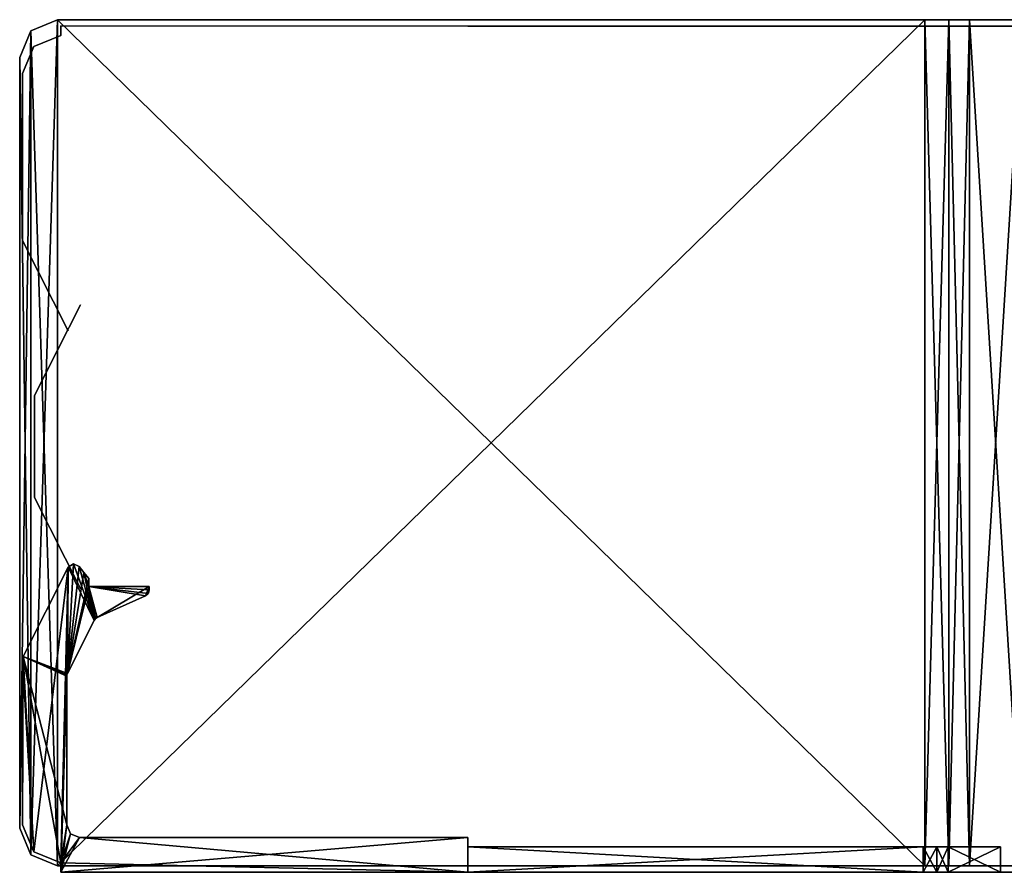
# Model space of a CAD drawing. Header units: millimetres. Extents: x -95 to 107, y -68 to 6.
# Tile 1 of 21: x -95 to -17, y -65 to 2. Entities that reach past the tile are written whole.
import ezdxf

# ---------------------------------------------------------------- set-up
doc = ezdxf.new("R2010")
doc.units = ezdxf.units.MM
doc.header["$LTSCALE"] = 101.851852
doc.layers.get('0').update_dxf_attribs({"linetype": 'CONTINUOUS'})

msp = doc.modelspace()

# ---------------------------------------------------------------- linework, layer by layer
at = {"color": 0, "linetype": 'Continuous'}
for points in [[(-91.603, -64.5, 247.3), (-93.724, -63.621, 247.3), (-91.603, 2.5, 247.3), (-91.603, -64.5, 247.3)], [(-91.603, 2.5, 247.3), (-93.724, -63.621, 247.3), (-93.724, 1.621, 247.3), (-91.603, 2.5, 247.3)], [(-91.603, -64.5, 249.8), (-91.603, 2.5, 249.8), (-93.724, 1.621, 249.8), (-91.603, -64.5, 249.8)], [(-91.603, 2.5, 247.3), (-93.724, 1.621, 247.3), (-91.603, 2.5, 249.8), (-91.603, 2.5, 247.3)], [(-91.603, 2.5, 249.8), (-93.724, 1.621, 247.3), (-93.724, 1.621, 249.8), (-91.603, 2.5, 249.8)], [(-91.603, 2.5, -247.3), (-91.603, 2.5, -249.8), (-93.724, 1.621, -249.8), (-91.603, 2.5, -247.3)], [(-91.603, 2.5, -247.3), (-93.724, 1.621, -249.8), (-93.724, 1.621, -247.3), (-91.603, 2.5, -247.3)], [(-91.603, 2.5, -247.3), (-93.724, 1.621, -247.3), (-91.603, -64.5, -247.3), (-91.603, 2.5, -247.3)], [(-93.724, 1.621, -249.8), (-91.603, 2.5, -249.8), (-93.724, -63.621, -249.8), (-93.724, 1.621, -249.8)], [(-91.603, 2.5, -249.8), (-91.603, -64.5, -249.8), (-93.724, -63.621, -249.8), (-91.603, 2.5, -249.8)], [(-22.974, -64.5, 247.3), (-91.603, -64.5, 247.3), (-22.974, 2.5, 247.3), (-22.974, -64.5, 247.3)], [(-22.974, 2.5, 247.3), (-91.603, -64.5, 247.3), (-91.603, 2.5, 247.3), (-22.974, 2.5, 247.3)], [(-91.603, -64.5, 249.8), (-22.974, -64.5, 249.8), (-91.603, 2.5, 249.8), (-91.603, -64.5, 249.8)], [(-22.974, -64.5, 249.8), (-22.974, 2.5, 249.8), (-91.603, 2.5, 249.8), (-22.974, -64.5, 249.8)], [(-22.974, 2.5, 247.3), (-91.603, 2.5, 247.3), (-22.974, 2.5, 249.8), (-22.974, 2.5, 247.3)], [(-22.974, 2.5, 249.8), (-91.603, 2.5, 247.3), (-91.603, 2.5, 249.8), (-22.974, 2.5, 249.8)], [(-22.974, 2.5, -247.3), (-22.974, 2.5, -249.8), (-91.603, 2.5, -249.8), (-22.974, 2.5, -247.3)], [(-22.974, 2.5, -247.3), (-91.603, 2.5, -249.8), (-91.603, 2.5, -247.3), (-22.974, 2.5, -247.3)], [(-22.974, 2.5, -247.3), (-91.603, 2.5, -247.3), (-22.974, -64.5, -247.3), (-22.974, 2.5, -247.3)], [(-22.974, -64.5, -247.3), (-91.603, 2.5, -247.3), (-91.603, -64.5, -247.3), (-22.974, -64.5, -247.3)], [(-91.603, 2.5, -249.8), (-22.974, 2.5, -249.8), (-91.603, -64.5, -249.8), (-91.603, 2.5, -249.8)], [(-22.974, 2.5, -249.8), (-22.974, -64.5, -249.8), (-91.603, -64.5, -249.8), (-22.974, 2.5, -249.8)], [(-22.974, 2.5, 247.3), (-22.974, 2.5, 249.8), (-21.061, 2.5, 249.419), (-22.974, 2.5, 247.3)], [(-22.974, 2.5, 247.3), (-21.061, 2.5, 249.419), (-22.017, 2.5, 247.109), (-22.974, 2.5, 247.3)], [(-22.974, -64.5, 249.8), (-21.061, -64.5, 249.419), (-22.974, 2.5, 249.8), (-22.974, -64.5, 249.8)], [(-22.974, 2.5, 249.8), (-21.061, -64.5, 249.419), (-21.061, 2.5, 249.419), (-22.974, 2.5, 249.8)], [(-22.974, 2.5, -249.8), (-21.206, 2.5, -246.568), (-21.061, 2.5, -249.419), (-22.974, 2.5, -249.8)], [(-21.206, 2.5, -246.568), (-22.974, 2.5, -249.8), (-22.017, 2.5, -247.109), (-21.206, 2.5, -246.568)], [(-22.974, 2.5, -249.8), (-22.974, 2.5, -247.3), (-22.017, 2.5, -247.109), (-22.974, 2.5, -249.8)], [(-22.974, 2.5, -249.8), (-21.061, 2.5, -249.419), (-22.974, -64.5, -249.8), (-22.974, 2.5, -249.8)], [(-22.974, -64.5, -249.8), (-21.061, 2.5, -249.419), (-21.061, -64.5, -249.419), (-22.974, -64.5, -249.8)], [(-21.061, 2.5, 249.419), (-21.206, 2.5, 246.568), (-22.017, 2.5, 247.109), (-21.061, 2.5, 249.419)], [(-19.438, 2.5, 248.336), (-21.206, 2.5, 246.568), (-21.061, 2.5, 249.419), (-19.438, 2.5, 248.336)], [(-19.438, 2.5, 248.336), (-17.064, 2.5, 242.426), (-21.206, 2.5, 246.568), (-19.438, 2.5, 248.336)], [(-21.206, 2.5, -246.568), (-17.064, 2.5, -242.426), (-19.438, 2.5, -248.336), (-21.206, 2.5, -246.568)], [(-21.206, 2.5, -246.568), (-19.438, 2.5, -248.336), (-21.061, 2.5, -249.419), (-21.206, 2.5, -246.568)], [(-19.438, -64.5, 248.336), (-19.438, 2.5, 248.336), (-21.061, 2.5, 249.419), (-19.438, -64.5, 248.336)], [(-21.061, -64.5, 249.419), (-19.438, -64.5, 248.336), (-21.061, 2.5, 249.419), (-21.061, -64.5, 249.419)], [(-21.061, 2.5, -249.419), (-19.438, 2.5, -248.336), (-21.061, -64.5, -249.419), (-21.061, 2.5, -249.419)], [(-19.438, 2.5, -248.336), (-19.438, -64.5, -248.336), (-21.061, -64.5, -249.419), (-19.438, 2.5, -248.336)], [(-15.296, 2.5, 244.193), (-17.064, 2.5, 242.426), (-19.438, 2.5, 248.336), (-15.296, 2.5, 244.193)], [(-15.296, 2.5, 244.193), (-19.438, 2.5, 248.336), (-19.438, -64.5, 248.336), (-15.296, 2.5, 244.193)], [(-15.296, -64.5, 244.193), (-15.296, 2.5, 244.193), (-19.438, -64.5, 248.336), (-15.296, -64.5, 244.193)], [(-17.064, 2.5, -242.426), (-15.296, 2.5, -244.193), (-19.438, 2.5, -248.336), (-17.064, 2.5, -242.426)], [(-19.438, 2.5, -248.336), (-15.296, 2.5, -244.193), (-15.296, -64.5, -244.193), (-19.438, 2.5, -248.336)], [(-19.438, -64.5, -248.336), (-19.438, 2.5, -248.336), (-15.296, -64.5, -244.193), (-19.438, -64.5, -248.336)], [(-17.064, 2.5, 242.426), (-15.296, 2.5, 244.193), (-15.442, 2.5, 241.342), (-17.064, 2.5, 242.426)], [(-15.296, 2.5, -244.193), (-17.064, 2.5, -242.426), (-15.442, 2.5, -241.342), (-15.296, 2.5, -244.193)], [(-93.724, -63.621, 247.3), (-94.603, -61.5, 247.3), (-93.724, 1.621, 247.3), (-93.724, -63.621, 247.3)], [(-93.724, 1.621, 247.3), (-94.603, -61.5, 247.3), (-94.603, -0.5, 247.3), (-93.724, 1.621, 247.3)], [(-93.724, -63.621, 249.8), (-93.724, 1.621, 249.8), (-94.603, -0.5, 249.8), (-93.724, -63.621, 249.8)], [(-93.724, 1.621, 247.3), (-94.603, -0.5, 247.3), (-93.724, 1.621, 249.8), (-93.724, 1.621, 247.3)], [(-93.724, 1.621, 249.8), (-94.603, -0.5, 247.3), (-94.603, -0.5, 249.8), (-93.724, 1.621, 249.8)], [(-94.603, -0.5, -249.8), (-94.603, -0.5, -247.3), (-93.724, 1.621, -247.3), (-94.603, -0.5, -249.8)], [(-93.724, 1.621, -249.8), (-94.603, -0.5, -249.8), (-93.724, 1.621, -247.3), (-93.724, 1.621, -249.8)], [(-93.724, 1.621, -247.3), (-94.603, -0.5, -247.3), (-93.724, -63.621, -247.3), (-93.724, 1.621, -247.3)], [(-94.603, -0.5, -249.8), (-93.724, 1.621, -249.8), (-94.603, -61.5, -249.8), (-94.603, -0.5, -249.8)], [(-93.724, 1.621, -249.8), (-93.724, -63.621, -249.8), (-94.603, -61.5, -249.8), (-93.724, 1.621, -249.8)], [(-93.724, -63.621, 249.8), (-91.603, -64.5, 249.8), (-93.724, 1.621, 249.8), (-93.724, -63.621, 249.8)], [(-91.603, -64.5, -247.3), (-93.724, 1.621, -247.3), (-93.724, -63.621, -247.3), (-91.603, -64.5, -247.3)], [(-91.35, 1.25, -247.3), (-91.35, 1.25, 247.7), (-91.35, 2.003, -247.3), (-91.35, 1.25, -247.3)], [(-91.35, 2.003, -247.3), (-91.35, 1.25, 247.7), (-91.35, 2.003, 247.7), (-91.35, 2.003, -247.3)], [(-91.35, 2.003, -247.3), (-91.35, 2.003, 247.7), (-59.122, 2, -247.3), (-91.35, 2.003, -247.3)], [(-59.122, 2, -247.3), (-91.35, 2.003, 247.7), (-59.122, 2, 247.7), (-59.122, 2, -247.3)], [(14.251, 2, 196.804), (54.122, 2, -173.784), (-59.122, 2, 247.3), (14.251, 2, 196.804)], [(-59.122, 2, 247.3), (54.122, 2, -173.784), (14.251, 2, -196.804), (-59.122, 2, 247.3)], [(12.532, 2, 198.525), (14.251, 2, 196.804), (-59.122, 2, 247.3), (12.532, 2, 198.525)], [(11.901, 2, 200.874), (12.532, 2, 198.525), (-59.122, 2, 247.3), (11.901, 2, 200.874)], [(-13.638, 2, 240.961), (11.901, 2, 200.874), (-59.122, 2, 247.3), (-13.638, 2, 240.961)], [(-15.436, 2, 241.319), (-13.638, 2, 240.961), (-59.122, 2, 247.3), (-15.436, 2, 241.319)], [(-16.961, 2, 242.338), (-15.436, 2, 241.319), (-59.122, 2, 247.3), (-16.961, 2, 242.338)], [(-21.104, 2, 246.48), (-16.961, 2, 242.338), (-59.122, 2, 247.3), (-21.104, 2, 246.48)], [(-22.012, 2, 247.087), (-21.104, 2, 246.48), (-59.122, 2, 247.3), (-22.012, 2, 247.087)], [(-23.083, 2, 247.3), (-22.012, 2, 247.087), (-59.122, 2, 247.3), (-23.083, 2, 247.3)], [(-59.122, 2, -247.3), (-59.122, 2, 247.3), (-23.083, 2, -247.3), (-59.122, 2, -247.3)], [(-23.083, 2, -247.3), (-59.122, 2, 247.3), (-22.012, 2, -247.087), (-23.083, 2, -247.3)], [(-22.012, 2, -247.087), (-59.122, 2, 247.3), (-21.104, 2, -246.48), (-22.012, 2, -247.087)], [(-21.104, 2, -246.48), (-59.122, 2, 247.3), (-16.961, 2, -242.338), (-21.104, 2, -246.48)], [(-16.961, 2, -242.338), (-59.122, 2, 247.3), (-15.436, 2, -241.319), (-16.961, 2, -242.338)], [(-15.436, 2, -241.319), (-59.122, 2, 247.3), (-13.638, 2, -240.961), (-15.436, 2, -241.319)], [(-13.638, 2, -240.961), (-59.122, 2, 247.3), (9.101, 2, -240.961), (-13.638, 2, -240.961)], [(9.101, 2, -240.961), (-59.122, 2, 247.3), (11.08, 2, -240.141), (9.101, 2, -240.961)], [(11.08, 2, -240.141), (-59.122, 2, 247.3), (11.901, 2, -238.161), (11.08, 2, -240.141)], [(11.901, 2, -238.161), (-59.122, 2, 247.3), (11.901, 2, -200.874), (11.901, 2, -238.161)], [(11.901, 2, -200.874), (-59.122, 2, 247.3), (12.532, 2, -198.525), (11.901, 2, -200.874)], [(12.532, 2, -198.525), (-59.122, 2, 247.3), (14.251, 2, -196.804), (12.532, 2, -198.525)], [(-91.35, 1.25, 247.7), (-91.35, 1.25, -247.3), (-93.492, 0.383, -247.3), (-91.35, 1.25, 247.7)], [(-93.492, 0.383, 247.7), (-91.35, 1.25, 247.7), (-93.492, 0.383, -247.3), (-93.492, 0.383, 247.7)], [(-94.382, -1.75, -247.3), (-94.382, -1.75, 247.7), (-93.492, 0.383, 247.7), (-94.382, -1.75, -247.3)], [(-94.382, -1.75, -247.3), (-93.492, 0.383, 247.7), (-93.492, 0.383, -247.3), (-94.382, -1.75, -247.3)], [(-94.603, -61.5, 249.8), (-93.724, -63.621, 249.8), (-94.603, -0.5, 249.8), (-94.603, -61.5, 249.8)], [(-94.603, -61.5, 247.3), (-94.603, -61.5, 249.8), (-94.603, -0.5, 249.8), (-94.603, -61.5, 247.3)], [(-94.603, -0.5, 247.3), (-94.603, -61.5, 247.3), (-94.603, -0.5, 249.8), (-94.603, -0.5, 247.3)], [(-93.724, -63.621, -247.3), (-94.603, -0.5, -247.3), (-94.603, -61.5, -247.3), (-93.724, -63.621, -247.3)], [(-94.603, -0.5, -247.3), (-94.603, -0.5, -249.8), (-94.603, -61.5, -249.8), (-94.603, -0.5, -247.3)], [(-94.603, -61.5, -247.3), (-94.603, -0.5, -247.3), (-94.603, -61.5, -249.8), (-94.603, -61.5, -247.3)], [(-94.382, -14.851, -247.3), (-94.382, -14.851, 247.7), (-94.382, -1.75, -247.3), (-94.382, -14.851, -247.3)], [(-94.382, -1.75, -247.3), (-94.382, -14.851, 247.7), (-94.382, -1.75, 247.7), (-94.382, -1.75, -247.3)], [(-94.382, -14.851, -247.3), (-94.369, -14.967, -247.3), (-94.382, -14.851, 247.7), (-94.382, -14.851, -247.3)], [(-94.382, -14.851, 247.7), (-94.369, -14.967, -247.3), (-94.369, -14.967, 247.7), (-94.382, -14.851, 247.7)], [(-94.328, -15.077, -247.3), (-94.328, -15.077, 247.7), (-94.369, -14.967, 247.7), (-94.328, -15.077, -247.3)], [(-94.369, -14.967, -247.3), (-94.328, -15.077, -247.3), (-94.369, -14.967, 247.7), (-94.369, -14.967, -247.3)], [(-90.753, -22.142, -247.3), (-90.753, -22.142, 247.7), (-94.328, -15.077, -247.3), (-90.753, -22.142, -247.3)], [(-94.328, -15.077, -247.3), (-90.753, -22.142, 247.7), (-94.328, -15.077, 247.7), (-94.328, -15.077, -247.3)], [(-89.782, -20.067, -246.85), (-93.423, -27.265, -246.85), (-89.782, -20.067, 247.3), (-89.782, -20.067, -246.85)], [(-89.782, -20.067, 247.3), (-93.423, -27.265, -246.85), (-93.423, -27.265, 247.3), (-89.782, -20.067, 247.3)], [(-93.423, -27.265, -246.85), (-93.423, -35.331, -246.85), (-93.423, -27.265, 247.3), (-93.423, -27.265, -246.85)], [(-93.423, -27.265, 247.3), (-93.423, -35.331, -246.85), (-93.423, -35.331, 247.3), (-93.423, -27.265, 247.3)], [(-93.423, -35.331, -246.85), (-89.782, -42.529, -246.85), (-93.423, -35.331, 247.3), (-93.423, -35.331, -246.85)], [(-93.423, -35.331, 247.3), (-89.782, -42.529, -246.85), (-89.782, -42.529, 247.3), (-93.423, -35.331, 247.3)], [(-90.753, -40.858, 247.3), (-94.328, -47.923, 247.3), (-90.828, -49.258, 247.3), (-90.753, -40.858, 247.3)], [(-90.753, -40.858, -247.7), (-93.491, -63.382, -247.7), (-94.328, -47.923, -247.7), (-90.753, -40.858, -247.7)], [(-94.328, -47.923, 247.3), (-90.753, -40.858, 247.3), (-90.753, -40.858, -247.7), (-94.328, -47.923, 247.3)], [(-94.328, -47.923, 247.3), (-90.753, -40.858, -247.7), (-94.328, -47.923, -247.7), (-94.328, -47.923, 247.3)], [(-91.35, -64.25, -247.7), (-93.491, -63.382, -247.7), (-90.753, -40.858, -247.7), (-91.35, -64.25, -247.7)], [(-91.35, -65, -247.7), (-91.35, -64.25, -247.7), (-90.753, -40.858, -247.7), (-91.35, -65, -247.7)], [(-90.882, -49.484, -247.7), (-91.35, -65, -247.7), (-90.753, -40.858, -247.7), (-90.882, -49.484, -247.7)], [(-90.869, -49.368, -247.7), (-90.882, -49.484, -247.7), (-90.753, -40.858, -247.7), (-90.869, -49.368, -247.7)], [(-90.828, -49.258, -247.7), (-90.869, -49.368, -247.7), (-90.753, -40.858, -247.7), (-90.828, -49.258, -247.7)], [(-89.906, -40.786, -247.7), (-90.828, -49.258, -247.7), (-90.35, -40.586, -247.7), (-89.906, -40.786, -247.7)], [(-90.35, -40.586, -247.7), (-90.828, -49.258, -247.7), (-90.753, -40.858, -247.7), (-90.35, -40.586, -247.7)], [(-89.533, -41.27, -247.7), (-90.828, -49.258, -247.7), (-89.906, -40.786, -247.7), (-89.533, -41.27, -247.7)], [(-88.701, -45.055, 247.3), (-90.753, -40.858, 247.3), (-90.828, -49.258, 247.3), (-88.701, -45.055, 247.3)], [(-89.142, -41.741, -247.7), (-90.828, -49.258, -247.7), (-89.533, -41.27, -247.7), (-89.142, -41.741, -247.7)], [(-90.35, -40.586, 247.3), (-90.753, -40.858, 247.3), (-88.701, -45.055, 247.3), (-90.35, -40.586, 247.3)], [(-89.906, -40.786, 247.3), (-90.35, -40.586, 247.3), (-88.701, -45.055, 247.3), (-89.906, -40.786, 247.3)], [(-89.533, -41.27, 247.3), (-89.906, -40.786, 247.3), (-88.701, -45.055, 247.3), (-89.533, -41.27, 247.3)], [(-89.142, -41.741, 247.3), (-89.533, -41.27, 247.3), (-89.142, -42.388, 247.3), (-89.142, -41.741, 247.3)], [(-89.142, -42.388, 247.3), (-89.533, -41.27, 247.3), (-88.701, -45.055, 247.3), (-89.142, -42.388, 247.3)], [(-89.142, -42.388, -247.7), (-90.828, -49.258, -247.7), (-89.142, -41.741, -247.7), (-89.142, -42.388, -247.7)], [(-88.701, -45.055, -247.7), (-90.828, -49.258, -247.7), (-89.142, -42.388, -247.7), (-88.701, -45.055, -247.7)], [(-84.342, -42.388, 247.3), (-89.142, -42.388, 247.3), (-84.342, -42.652, 247.3), (-84.342, -42.388, 247.3)], [(-84.342, -42.652, 247.3), (-89.142, -42.388, 247.3), (-84.426, -42.927, 247.3), (-84.342, -42.652, 247.3)], [(-84.426, -42.927, 247.3), (-89.142, -42.388, 247.3), (-84.637, -43.105, 247.3), (-84.426, -42.927, 247.3)], [(-84.637, -43.105, 247.3), (-89.142, -42.388, 247.3), (-88.46, -44.825, 247.3), (-84.637, -43.105, 247.3)], [(-88.46, -44.825, 247.3), (-89.142, -42.388, 247.3), (-88.6, -44.919, 247.3), (-88.46, -44.825, 247.3)], [(-88.6, -44.919, 247.3), (-89.142, -42.388, 247.3), (-88.701, -45.055, 247.3), (-88.6, -44.919, 247.3)], [(-88.6, -44.919, -247.7), (-88.701, -45.055, -247.7), (-89.142, -42.388, -247.7), (-88.6, -44.919, -247.7)], [(-88.46, -44.825, -247.7), (-88.6, -44.919, -247.7), (-89.142, -42.388, -247.7), (-88.46, -44.825, -247.7)], [(-84.342, -42.388, -247.7), (-88.46, -44.825, -247.7), (-89.142, -42.388, -247.7), (-84.342, -42.388, -247.7)], [(-84.635, -43.104, -247.7), (-88.46, -44.825, -247.7), (-84.342, -42.388, -247.7), (-84.635, -43.104, -247.7)], [(-84.418, -42.914, -247.7), (-84.635, -43.104, -247.7), (-84.342, -42.388, -247.7), (-84.418, -42.914, -247.7)], [(-84.342, -42.649, -247.7), (-84.418, -42.914, -247.7), (-84.342, -42.388, -247.7), (-84.342, -42.649, -247.7)], [(-93.491, -63.382, -247.7), (-94.382, -61.25, -247.7), (-94.328, -47.923, -247.7), (-93.491, -63.382, -247.7)], [(-94.328, -47.923, -247.7), (-94.382, -61.25, -247.7), (-94.369, -48.033, -247.7), (-94.328, -47.923, -247.7)], [(-94.382, -48.149, 247.3), (-93.492, -63.382, 247.3), (-94.369, -48.033, 247.3), (-94.382, -48.149, 247.3)], [(-94.369, -48.033, -247.7), (-94.382, -61.25, -247.7), (-94.382, -48.149, -247.7), (-94.369, -48.033, -247.7)], [(-94.382, -61.25, 247.3), (-93.492, -63.382, 247.3), (-94.382, -48.149, 247.3), (-94.382, -61.25, 247.3)], [(-94.382, -61.25, 247.3), (-94.382, -48.149, 247.3), (-94.382, -48.149, -247.7), (-94.382, -61.25, 247.3)], [(-94.382, -61.25, -247.7), (-94.382, -61.25, 247.3), (-94.382, -48.149, -247.7), (-94.382, -61.25, -247.7)], [(-94.369, -48.033, 247.3), (-93.492, -63.382, 247.3), (-94.328, -47.923, 247.3), (-94.369, -48.033, 247.3)], [(-93.492, -63.382, 247.3), (-91.35, -64.25, 247.3), (-94.328, -47.923, 247.3), (-93.492, -63.382, 247.3)], [(-94.328, -47.923, 247.3), (-91.35, -64.25, 247.3), (-90.882, -61.25, 247.3), (-94.328, -47.923, 247.3)], [(-90.828, -49.258, 247.3), (-94.328, -47.923, 247.3), (-90.869, -49.368, 247.3), (-90.828, -49.258, 247.3)], [(-90.869, -49.368, 247.3), (-94.328, -47.923, 247.3), (-90.882, -49.484, 247.3), (-90.869, -49.368, 247.3)], [(-90.882, -49.484, 247.3), (-94.328, -47.923, 247.3), (-90.882, -61.25, 247.3), (-90.882, -49.484, 247.3)], [(-90.882, -61.25, -247.7), (-91.35, -65, -247.7), (-90.882, -49.484, -247.7), (-90.882, -61.25, -247.7)], [(-94.603, -61.5, 249.8), (-94.603, -61.5, 247.3), (-93.724, -63.621, 247.3), (-94.603, -61.5, 249.8)], [(-93.724, -63.621, 249.8), (-94.603, -61.5, 249.8), (-93.724, -63.621, 247.3), (-93.724, -63.621, 249.8)], [(-93.724, -63.621, -247.3), (-94.603, -61.5, -247.3), (-93.724, -63.621, -249.8), (-93.724, -63.621, -247.3)], [(-93.724, -63.621, -249.8), (-94.603, -61.5, -247.3), (-94.603, -61.5, -249.8), (-93.724, -63.621, -249.8)], [(-93.492, -63.382, 247.3), (-94.382, -61.25, 247.3), (-93.491, -63.382, -247.7), (-93.492, -63.382, 247.3)], [(-94.382, -61.25, 247.3), (-94.382, -61.25, -247.7), (-93.491, -63.382, -247.7), (-94.382, -61.25, 247.3)], [(-90.882, -61.25, 247.3), (-91.35, -64.25, 247.3), (-90.589, -61.957, 247.3), (-90.882, -61.25, 247.3)], [(-90.589, -61.957, -247.7), (-91.35, -65, -247.7), (-90.882, -61.25, -247.7), (-90.589, -61.957, -247.7)], [(-90.589, -61.957, 247.3), (-91.35, -64.25, 247.3), (-89.882, -62.25, 247.3), (-90.589, -61.957, 247.3)], [(-89.882, -62.25, -247.7), (-91.35, -65, -247.7), (-90.589, -61.957, -247.7), (-89.882, -62.25, -247.7)], [(-89.882, -62.25, 247.3), (-91.35, -64.25, 247.3), (-59.122, -65.003, 247.3), (-89.882, -62.25, 247.3)], [(-59.122, -65, -247.7), (-91.35, -65, -247.7), (-59.122, -62.25, -247.7), (-59.122, -65, -247.7)], [(-59.122, -62.25, -247.7), (-91.35, -65, -247.7), (-89.882, -62.25, -247.7), (-59.122, -62.25, -247.7)], [(-59.122, -62.25, 247.3), (-89.882, -62.25, 247.3), (-59.122, -65.003, 247.3), (-59.122, -62.25, 247.3)], [(-23.083, -63, 247.3), (-59.122, -63, 247.3), (-23.083, -65, 247.3), (-23.083, -63, 247.3)], [(-23.083, -65, 247.3), (-59.122, -63, 247.3), (-59.122, -65, 247.3), (-23.083, -65, 247.3)], [(-23.083, -65, -247.3), (-59.122, -65, -247.3), (-23.083, -63, -247.3), (-23.083, -65, -247.3)], [(-23.083, -63, -247.3), (-59.122, -65, -247.3), (-59.122, -63, -247.3), (-23.083, -63, -247.3)], [(-23.083, -63, 247.3), (-23.083, -65, 247.3), (-22.012, -65, 247.087), (-23.083, -63, 247.3)], [(-22.012, -63, 247.087), (-23.083, -63, 247.3), (-22.012, -65, 247.087), (-22.012, -63, 247.087)], [(-22.012, -65, -247.087), (-23.083, -65, -247.3), (-22.012, -63, -247.087), (-22.012, -65, -247.087)], [(-22.012, -63, -247.087), (-23.083, -65, -247.3), (-23.083, -63, -247.3), (-22.012, -63, -247.087)], [(-21.104, -63, 246.48), (-22.012, -63, 247.087), (-21.104, -65, 246.48), (-21.104, -63, 246.48)], [(-21.104, -65, 246.48), (-22.012, -63, 247.087), (-22.012, -65, 247.087), (-21.104, -65, 246.48)], [(-21.104, -65, -246.48), (-22.012, -65, -247.087), (-21.104, -63, -246.48), (-21.104, -65, -246.48)], [(-21.104, -63, -246.48), (-22.012, -65, -247.087), (-22.012, -63, -247.087), (-21.104, -63, -246.48)], [(-21.104, -63, 246.48), (-21.104, -65, 246.48), (-16.961, -65, 242.338), (-21.104, -63, 246.48)], [(-16.961, -63, 242.338), (-21.104, -63, 246.48), (-16.961, -65, 242.338), (-16.961, -63, 242.338)], [(-16.961, -65, -242.338), (-21.104, -65, -246.48), (-16.961, -63, -242.338), (-16.961, -65, -242.338)], [(-16.961, -63, -242.338), (-21.104, -65, -246.48), (-21.104, -63, -246.48), (-16.961, -63, -242.338)], [(-91.603, -64.5, 247.3), (-91.603, -64.5, 249.8), (-93.724, -63.621, 249.8), (-91.603, -64.5, 247.3)], [(-91.603, -64.5, 247.3), (-93.724, -63.621, 249.8), (-93.724, -63.621, 247.3), (-91.603, -64.5, 247.3)], [(-91.603, -64.5, -247.3), (-93.724, -63.621, -247.3), (-91.603, -64.5, -249.8), (-91.603, -64.5, -247.3)], [(-91.603, -64.5, -249.8), (-93.724, -63.621, -247.3), (-93.724, -63.621, -249.8), (-91.603, -64.5, -249.8)], [(-91.35, -64.25, 247.3), (-93.492, -63.382, 247.3), (-91.35, -64.25, -247.7), (-91.35, -64.25, 247.3)], [(-93.492, -63.382, 247.3), (-93.491, -63.382, -247.7), (-91.35, -64.25, -247.7), (-93.492, -63.382, 247.3)], [(-22.974, -64.5, 247.3), (-22.974, -64.5, 249.8), (-91.603, -64.5, 249.8), (-22.974, -64.5, 247.3)], [(-22.974, -64.5, 247.3), (-91.603, -64.5, 249.8), (-91.603, -64.5, 247.3), (-22.974, -64.5, 247.3)], [(-22.974, -64.5, -247.3), (-91.603, -64.5, -247.3), (-22.974, -64.5, -249.8), (-22.974, -64.5, -247.3)], [(-22.974, -64.5, -249.8), (-91.603, -64.5, -247.3), (-91.603, -64.5, -249.8), (-22.974, -64.5, -249.8)], [(-91.35, -64.25, 247.3), (-91.35, -65.004, 247.3), (-59.122, -65.003, 247.3), (-91.35, -64.25, 247.3)], [(-91.35, -65.004, 247.3), (-91.35, -64.25, 247.3), (-91.35, -64.25, -247.7), (-91.35, -65.004, 247.3)], [(-91.35, -65, -247.7), (-91.35, -65.004, 247.3), (-91.35, -64.25, -247.7), (-91.35, -65, -247.7)], [(-22.974, -64.5, 249.8), (-21.206, -64.5, 246.568), (-21.061, -64.5, 249.419), (-22.974, -64.5, 249.8)], [(-21.206, -64.5, 246.568), (-22.974, -64.5, 249.8), (-22.017, -64.5, 247.109), (-21.206, -64.5, 246.568)], [(-22.974, -64.5, 249.8), (-22.974, -64.5, 247.3), (-22.017, -64.5, 247.109), (-22.974, -64.5, 249.8)], [(-22.974, -64.5, -247.3), (-22.974, -64.5, -249.8), (-21.061, -64.5, -249.419), (-22.974, -64.5, -247.3)], [(-22.974, -64.5, -247.3), (-21.061, -64.5, -249.419), (-22.017, -64.5, -247.109), (-22.974, -64.5, -247.3)], [(-21.061, -64.5, -249.419), (-21.206, -64.5, -246.568), (-22.017, -64.5, -247.109), (-21.061, -64.5, -249.419)], [(-19.438, -64.5, 248.336), (-21.206, -64.5, 246.568), (-17.064, -64.5, 242.426), (-19.438, -64.5, 248.336)], [(-21.206, -64.5, 246.568), (-19.438, -64.5, 248.336), (-21.061, -64.5, 249.419), (-21.206, -64.5, 246.568)], [(-21.061, -64.5, -249.419), (-19.438, -64.5, -248.336), (-21.206, -64.5, -246.568), (-21.061, -64.5, -249.419)], [(-21.206, -64.5, -246.568), (-19.438, -64.5, -248.336), (-17.064, -64.5, -242.426), (-21.206, -64.5, -246.568)], [(-15.296, -64.5, 244.193), (-19.438, -64.5, 248.336), (-17.064, -64.5, 242.426), (-15.296, -64.5, 244.193)], [(-17.064, -64.5, -242.426), (-19.438, -64.5, -248.336), (-15.296, -64.5, -244.193), (-17.064, -64.5, -242.426)], [(-59.122, -65.003, 247.3), (-91.35, -65.004, 247.3), (-91.35, -65, -247.7), (-59.122, -65.003, 247.3)], [(-59.122, -65, -247.7), (-59.122, -65.003, 247.3), (-91.35, -65, -247.7), (-59.122, -65, -247.7)], [(-23.083, -65, 247.3), (-59.122, -65, 247.3), (-59.122, -65, -247.3), (-23.083, -65, 247.3)], [(-22.012, -65, 247.087), (-23.083, -65, 247.3), (-59.122, -65, -247.3), (-22.012, -65, 247.087)], [(-21.104, -65, 246.48), (-22.012, -65, 247.087), (-59.122, -65, -247.3), (-21.104, -65, 246.48)], [(-16.961, -65, 242.338), (-21.104, -65, 246.48), (-59.122, -65, -247.3), (-16.961, -65, 242.338)], [(-16.961, -65, 242.338), (-59.122, -65, -247.3), (-15.436, -65, 241.319), (-16.961, -65, 242.338)], [(12.532, -65, -198.525), (14.251, -65, -196.804), (-59.122, -65, -247.3), (12.532, -65, -198.525)], [(-59.122, -65, -247.3), (14.251, -65, -196.804), (54.118, -65, 173.787), (-59.122, -65, -247.3)], [(11.901, -65, -200.874), (12.532, -65, -198.525), (-59.122, -65, -247.3), (11.901, -65, -200.874)], [(-13.638, -65, -240.961), (11.901, -65, -200.874), (-59.122, -65, -247.3), (-13.638, -65, -240.961)], [(-15.436, -65, -241.319), (-13.638, -65, -240.961), (-59.122, -65, -247.3), (-15.436, -65, -241.319)], [(-16.961, -65, -242.338), (-15.436, -65, -241.319), (-59.122, -65, -247.3), (-16.961, -65, -242.338)], [(-21.104, -65, -246.48), (-16.961, -65, -242.338), (-59.122, -65, -247.3), (-21.104, -65, -246.48)], [(-22.012, -65, -247.087), (-21.104, -65, -246.48), (-59.122, -65, -247.3), (-22.012, -65, -247.087)], [(-23.083, -65, -247.3), (-22.012, -65, -247.087), (-59.122, -65, -247.3), (-23.083, -65, -247.3)], [(-15.436, -65, 241.319), (-59.122, -65, -247.3), (-13.638, -65, 240.961), (-15.436, -65, 241.319)], [(-13.638, -65, 240.961), (-59.122, -65, -247.3), (9.101, -65, 240.961), (-13.638, -65, 240.961)], [(9.101, -65, 240.961), (-59.122, -65, -247.3), (11.08, -65, 240.141), (9.101, -65, 240.961)], [(11.08, -65, 240.141), (-59.122, -65, -247.3), (11.901, -65, 238.161), (11.08, -65, 240.141)], [(11.901, -65, 238.161), (-59.122, -65, -247.3), (11.901, -65, 200.874), (11.901, -65, 238.161)], [(11.901, -65, 200.874), (-59.122, -65, -247.3), (12.532, -65, 198.525), (11.901, -65, 200.874)], [(12.532, -65, 198.525), (-59.122, -65, -247.3), (14.251, -65, 196.804), (12.532, -65, 198.525)], [(14.251, -65, 196.804), (-59.122, -65, -247.3), (54.118, -65, 173.787), (14.251, -65, 196.804)]]:
    msp.add_3dface(points, dxfattribs=at)

doc.saveas('drawing.dxf')
